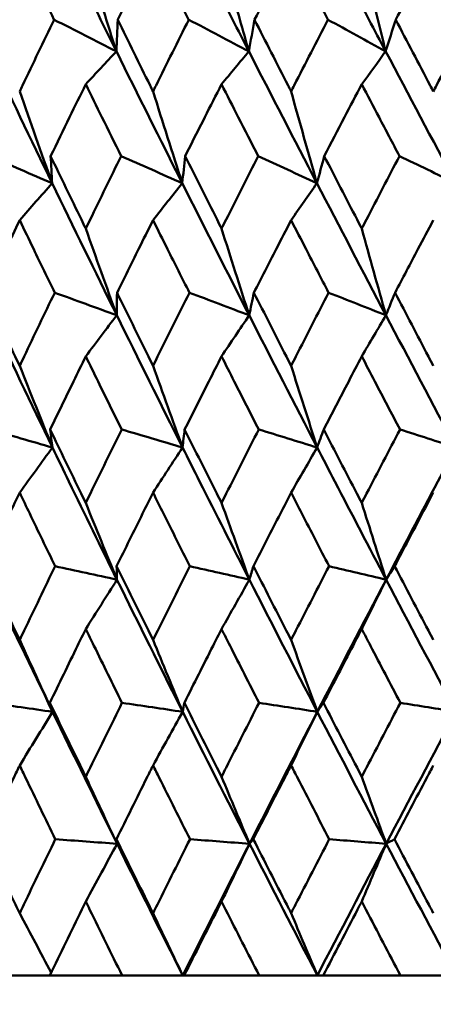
# Model space of a CAD drawing. Header units: millimetres. Extents: x 123 to 2417, y 726 to 3130.
# Tile 6 of 244: x 500.92 to 504.28, y 808.08 to 816.06. Entities that reach past the tile are written whole.
import ezdxf

# ---------------------------------------------------------------- set-up
doc = ezdxf.new("R2010")
doc.units = ezdxf.units.MM
doc.header["$LTSCALE"] = 12
doc.layers.add('Widoczne (ISO)', color=7, linetype='Continuous', lineweight=50)

msp = doc.modelspace()

# ---------------------------------------------------------------- linework, layer by layer
at = {"layer": 'Widoczne (ISO)'}
for p, q in [((501.1658, 808.3166), (500.6804, 808.3166)), ((501.1658, 808.3166), (501.7525, 808.3166)), ((502.2443, 808.3166), (501.7525, 808.3166)), ((502.2564, 808.3166), (502.2443, 808.3166)), ((502.2564, 808.3166), (502.8637, 808.3166)), ((503.3358, 808.3166), (502.8637, 808.3166)), ((503.3839, 808.3166), (503.3358, 808.3166)), ((503.3839, 808.3166), (504.0095, 808.3166)), ((504.4601, 808.3166), (504.0095, 808.3166))]:
    msp.add_line(p, q, dxfattribs=at)
msp.add_circle((511.6385, 776.3166), 50, dxfattribs=at)
for points, knots in [([(501.2011, 816.0573), (501.2008, 816.0578), (501.2006, 816.0584), (501.1584, 816.1448), (501.1165, 816.2307), (501.0747, 816.3166)], [0.02951568, 0.02951568, 0.02951568, 0.02951568, 0.02969929, 0.02969929, 0.05939589, 0.05939589, 0.05939589, 0.05939589]), ([(501.8458, 816.3166), (501.8029, 816.2307), (501.7601, 816.1448), (501.7171, 816.0584), (501.7169, 816.0578), (501.7166, 816.0573)], [0, 0, 0, 0, 0.02969567, 0.02969567, 0.02988021, 0.02988021, 0.02988021, 0.02988021]), ([(502.2929, 816.0573), (502.2927, 816.0578), (502.2924, 816.0584), (502.2486, 816.1448), (502.2052, 816.2307), (502.1619, 816.3166)], [0.02951568, 0.02951568, 0.02951568, 0.02951568, 0.02969929, 0.02969929, 0.05939589, 0.05939589, 0.05939589, 0.05939589]), ([(502.9601, 816.3166), (502.9158, 816.2307), (502.8715, 816.1448), (502.8271, 816.0584), (502.8268, 816.0578), (502.8266, 816.0573)], [0, 0, 0, 0, 0.02969567, 0.02969567, 0.02988021, 0.02988021, 0.02988021, 0.02988021]), ([(503.4216, 816.0573), (503.4214, 816.0578), (503.4211, 816.0584), (503.376, 816.1448), (503.3312, 816.2307), (503.2865, 816.3166)], [0.02951568, 0.02951568, 0.02951568, 0.02951568, 0.02969929, 0.02969929, 0.05939589, 0.05939589, 0.05939589, 0.05939589]), ([(504.1087, 816.3166), (504.0631, 816.2307), (504.0176, 816.1448), (503.9719, 816.0584), (503.9716, 816.0578), (503.9713, 816.0573)], [0, 0, 0, 0, 0.02969567, 0.02969567, 0.02988021, 0.02988021, 0.02988021, 0.02988021]), ([(500.922, 815.4763), (500.9298, 815.4925), (500.9375, 815.5087), (501.0301, 815.7024), (501.1154, 815.8799), (501.2011, 816.0573)], [0.0853813, 0.0853813, 0.0853813, 0.0853813, 0.09097809, 0.09097809, 0.15214536, 0.15214536, 0.15214536, 0.15214536]), ([(501.7166, 816.0573), (501.8038, 815.88), (501.8913, 815.7026), (501.9873, 815.509), (501.9954, 815.4926), (502.0035, 815.4763)], [0.0297954, 0.0297954, 0.0297954, 0.0297954, 0.09092493, 0.09092493, 0.09655955, 0.09655955, 0.09655955, 0.09655955]), ([(502.0035, 815.4763), (502.0115, 815.4925), (502.0196, 815.5087), (502.1157, 815.7024), (502.2041, 815.8799), (502.2929, 816.0573)], [0.0853813, 0.0853813, 0.0853813, 0.0853813, 0.09097809, 0.09097809, 0.15214536, 0.15214536, 0.15214536, 0.15214536]), ([(502.8266, 816.0573), (502.9167, 815.88), (503.0071, 815.7026), (503.1062, 815.509), (503.1146, 815.4926), (503.1229, 815.4763)], [0.0297954, 0.0297954, 0.0297954, 0.0297954, 0.09092493, 0.09092493, 0.09655955, 0.09655955, 0.09655955, 0.09655955]), ([(503.1229, 815.4763), (503.1313, 815.4925), (503.1396, 815.5087), (503.2388, 815.7024), (503.3301, 815.8799), (503.4216, 816.0573)], [0.0853813, 0.0853813, 0.0853813, 0.0853813, 0.09097809, 0.09097809, 0.15214536, 0.15214536, 0.15214536, 0.15214536]), ([(503.9713, 816.0573), (504.064, 815.88), (504.157, 815.7026), (504.2588, 815.509), (504.2674, 815.4926), (504.276, 815.4763)], [0.0297954, 0.0297954, 0.0297954, 0.0297954, 0.09092493, 0.09092493, 0.09655955, 0.09655955, 0.09655955, 0.09655955]), ([(504.276, 815.4763), (504.2846, 815.4925), (504.2931, 815.5087), (504.3951, 815.7024), (504.4888, 815.8799), (504.5828, 816.0573)], [0.0853813, 0.0853813, 0.0853813, 0.0853813, 0.09097809, 0.09097809, 0.15214536, 0.15214536, 0.15214536, 0.15214536]), ([(501.4577, 815.534), (501.414, 815.4451), (501.3703, 815.3562), (501.2755, 815.1624), (501.2243, 815.0575), (501.1732, 814.9526)], [0.03078053, 0.03078053, 0.03078053, 0.03078053, 0.06149921, 0.06149921, 0.09773041, 0.09773041, 0.09773041, 0.09773041]), ([(501.745, 814.9526), (501.6929, 815.0575), (501.641, 815.1624), (501.5453, 815.3561), (501.5015, 815.445), (501.4577, 815.534)], [0.02528165, 0.02528165, 0.02528165, 0.02528165, 0.06150593, 0.06150593, 0.09223152, 0.09223152, 0.09223152, 0.09223152]), ([(502.5587, 815.534), (502.5134, 815.4451), (502.4683, 815.3562), (502.37, 815.1624), (502.317, 815.0575), (502.2641, 814.9526)], [0.03078053, 0.03078053, 0.03078053, 0.03078053, 0.06149921, 0.06149921, 0.09773041, 0.09773041, 0.09773041, 0.09773041]), ([(502.8559, 814.9526), (502.8021, 815.0575), (502.7484, 815.1624), (502.6494, 815.3561), (502.604, 815.445), (502.5587, 815.534)], [0.02528165, 0.02528165, 0.02528165, 0.02528165, 0.06150593, 0.06150593, 0.09223152, 0.09223152, 0.09223152, 0.09223152]), ([(503.6956, 815.534), (503.6489, 815.4451), (503.6024, 815.3562), (503.5011, 815.1624), (503.4464, 815.0575), (503.3919, 814.9526)], [0.03078053, 0.03078053, 0.03078053, 0.03078053, 0.06149921, 0.06149921, 0.09773041, 0.09773041, 0.09773041, 0.09773041]), ([(504.0015, 814.9526), (503.9461, 815.0575), (503.8909, 815.1624), (503.789, 815.3561), (503.7422, 815.445), (503.6956, 815.534)], [0.02528165, 0.02528165, 0.02528165, 0.02528165, 0.06150593, 0.06150593, 0.09223152, 0.09223152, 0.09223152, 0.09223152]), ([(501.1732, 814.9526), (501.2559, 814.7811), (501.3389, 814.6096), (501.4341, 814.4138), (501.4459, 814.3895), (501.4577, 814.3653)], [0.02983351, 0.02983351, 0.02983351, 0.02983351, 0.0889495, 0.0889495, 0.09731113, 0.09731113, 0.09731113, 0.09731113]), ([(501.4577, 814.3653), (501.4695, 814.3894), (501.4812, 814.4136), (501.5766, 814.6094), (501.6606, 814.781), (501.745, 814.9526)], [0.0806421, 0.0806421, 0.0806421, 0.0806421, 0.08897282, 0.08897282, 0.14811965, 0.14811965, 0.14811965, 0.14811965]), ([(502.2641, 814.9526), (502.3497, 814.7811), (502.4358, 814.6096), (502.5343, 814.4138), (502.5465, 814.3895), (502.5587, 814.3653)], [0.02983351, 0.02983351, 0.02983351, 0.02983351, 0.0889495, 0.0889495, 0.09731113, 0.09731113, 0.09731113, 0.09731113]), ([(502.5587, 814.3653), (502.5709, 814.3894), (502.5831, 814.4136), (502.6818, 814.6094), (502.7687, 814.781), (502.8559, 814.9526)], [0.0806421, 0.0806421, 0.0806421, 0.0806421, 0.08897282, 0.08897282, 0.14811965, 0.14811965, 0.14811965, 0.14811965]), ([(503.3919, 814.9526), (503.4802, 814.7811), (503.5689, 814.6096), (503.6704, 814.4138), (503.683, 814.3895), (503.6956, 814.3653)], [0.02983351, 0.02983351, 0.02983351, 0.02983351, 0.0889495, 0.0889495, 0.09731113, 0.09731113, 0.09731113, 0.09731113]), ([(503.6956, 814.3653), (503.7081, 814.3894), (503.7207, 814.4136), (503.8224, 814.6094), (503.9118, 814.781), (504.0015, 814.9526)], [0.0806421, 0.0806421, 0.0806421, 0.0806421, 0.08897282, 0.08897282, 0.14811965, 0.14811965, 0.14811965, 0.14811965]), ([(500.922, 814.4336), (500.8842, 814.3551), (500.8465, 814.2767), (500.7527, 814.0809), (500.6966, 813.9635), (500.6408, 813.8461)], [0.03448054, 0.03448054, 0.03448054, 0.03448054, 0.06157222, 0.06157222, 0.10209717, 0.10209717, 0.10209717, 0.10209717]), ([(501.2062, 813.8461), (501.1492, 813.9635), (501.0923, 814.0808), (500.9976, 814.2766), (500.9598, 814.3551), (500.922, 814.4336)], [0.02104899, 0.02104899, 0.02104899, 0.02104899, 0.0615671, 0.0615671, 0.08866561, 0.08866561, 0.08866561, 0.08866561]), ([(502.0035, 814.4336), (501.9643, 814.3551), (501.9251, 814.2767), (501.8277, 814.0809), (501.7694, 813.9635), (501.7114, 813.8461)], [0.03448054, 0.03448054, 0.03448054, 0.03448054, 0.06157222, 0.06157222, 0.10209717, 0.10209717, 0.10209717, 0.10209717]), ([(502.2982, 813.8461), (502.2391, 813.9635), (502.1801, 814.0808), (502.082, 814.2766), (502.0427, 814.3551), (502.0035, 814.4336)], [0.02104899, 0.02104899, 0.02104899, 0.02104899, 0.0615671, 0.0615671, 0.08866561, 0.08866561, 0.08866561, 0.08866561]), ([(503.1229, 814.4336), (503.0825, 814.3551), (503.0421, 814.2767), (502.9414, 814.0809), (502.8812, 813.9635), (502.8212, 813.8461)], [0.03448054, 0.03448054, 0.03448054, 0.03448054, 0.06157222, 0.06157222, 0.10209717, 0.10209717, 0.10209717, 0.10209717]), ([(503.4271, 813.8461), (503.3661, 813.9635), (503.3053, 814.0808), (503.204, 814.2766), (503.1634, 814.3551), (503.1229, 814.4336)], [0.02104899, 0.02104899, 0.02104899, 0.02104899, 0.0615671, 0.0615671, 0.08866561, 0.08866561, 0.08866561, 0.08866561]), ([(504.276, 814.4336), (504.2344, 814.3551), (504.1929, 814.2767), (504.0894, 814.0809), (504.0275, 813.9635), (503.9658, 813.8461)], [0.03448054, 0.03448054, 0.03448054, 0.03448054, 0.06157222, 0.06157222, 0.10209717, 0.10209717, 0.10209717, 0.10209717]), ([(500.6408, 813.8461), (500.7221, 813.6739), (500.8038, 813.5017), (500.8979, 813.3043), (500.91, 813.2791), (500.922, 813.2538)], [0.02530969, 0.02530969, 0.02530969, 0.02530969, 0.08465152, 0.08465152, 0.09334823, 0.09334823, 0.09334823, 0.09334823]), ([(500.922, 813.2538), (500.934, 813.279), (500.946, 813.3042), (501.0404, 813.5016), (501.1231, 813.6739), (501.2062, 813.8461)], [0.07597559, 0.07597559, 0.07597559, 0.07597559, 0.08464777, 0.08464777, 0.14401425, 0.14401425, 0.14401425, 0.14401425]), ([(501.7114, 813.8461), (501.7959, 813.6739), (501.8808, 813.5017), (501.9785, 813.3043), (501.991, 813.2791), (502.0035, 813.2538)], [0.02530969, 0.02530969, 0.02530969, 0.02530969, 0.08465152, 0.08465152, 0.09334823, 0.09334823, 0.09334823, 0.09334823]), ([(502.0035, 813.2538), (502.0159, 813.279), (502.0284, 813.3042), (502.1263, 813.5016), (502.2121, 813.6739), (502.2982, 813.8461)], [0.07597559, 0.07597559, 0.07597559, 0.07597559, 0.08464777, 0.08464777, 0.14401425, 0.14401425, 0.14401425, 0.14401425]), ([(502.8212, 813.8461), (502.9086, 813.6739), (502.9962, 813.5017), (503.0971, 813.3043), (503.11, 813.2791), (503.1229, 813.2538)], [0.02530969, 0.02530969, 0.02530969, 0.02530969, 0.08465152, 0.08465152, 0.09334823, 0.09334823, 0.09334823, 0.09334823]), ([(503.1229, 813.2538), (503.1358, 813.279), (503.1487, 813.3042), (503.2498, 813.5016), (503.3383, 813.6739), (503.4271, 813.8461)], [0.07597559, 0.07597559, 0.07597559, 0.07597559, 0.08464777, 0.08464777, 0.14401425, 0.14401425, 0.14401425, 0.14401425]), ([(503.9658, 813.8461), (504.0557, 813.6739), (504.1458, 813.5017), (504.2495, 813.3043), (504.2628, 813.2791), (504.276, 813.2538)], [0.02530969, 0.02530969, 0.02530969, 0.02530969, 0.08465152, 0.08465152, 0.09334823, 0.09334823, 0.09334823, 0.09334823]), ([(501.4577, 813.3308), (501.4246, 813.2632), (501.3915, 813.1955), (501.2951, 812.9981), (501.232, 812.8684), (501.1691, 812.7387)], [0.03825175, 0.03825175, 0.03825175, 0.03825175, 0.06160817, 0.06160817, 0.10638617, 0.10638617, 0.10638617, 0.10638617]), ([(501.7492, 812.7387), (501.6851, 812.8684), (501.6211, 812.9981), (501.5241, 813.1955), (501.4909, 813.2632), (501.4577, 813.3308)], [0.01681985, 0.01681985, 0.01681985, 0.01681985, 0.06159108, 0.06159108, 0.08495433, 0.08495433, 0.08495433, 0.08495433]), ([(502.5587, 813.3308), (502.5244, 813.2632), (502.4901, 813.1955), (502.3903, 812.9981), (502.3249, 812.8684), (502.2597, 812.7387)], [0.03825175, 0.03825175, 0.03825175, 0.03825175, 0.06160817, 0.06160817, 0.10638617, 0.10638617, 0.10638617, 0.10638617]), ([(502.8603, 812.7387), (502.794, 812.8684), (502.7278, 812.9981), (502.6274, 813.1955), (502.5931, 813.2632), (502.5587, 813.3308)], [0.01681985, 0.01681985, 0.01681985, 0.01681985, 0.06159108, 0.06159108, 0.08495433, 0.08495433, 0.08495433, 0.08495433]), ([(503.6956, 813.3308), (503.6602, 813.2632), (503.6249, 813.1955), (503.5221, 812.9981), (503.4547, 812.8684), (503.3874, 812.7387)], [0.03825175, 0.03825175, 0.03825175, 0.03825175, 0.06160817, 0.06160817, 0.10638617, 0.10638617, 0.10638617, 0.10638617]), ([(504.006, 812.7387), (503.9378, 812.8684), (503.8697, 812.9981), (503.7663, 813.1955), (503.7309, 813.2632), (503.6956, 813.3308)], [0.01681985, 0.01681985, 0.01681985, 0.01681985, 0.06159108, 0.06159108, 0.08495433, 0.08495433, 0.08495433, 0.08495433]), ([(501.1691, 812.7387), (501.2524, 812.5657), (501.3362, 812.3926), (501.4328, 812.194), (501.4452, 812.1685), (501.4577, 812.1429)], [0.02053386, 0.02053386, 0.02053386, 0.02053386, 0.08016461, 0.08016461, 0.08898694, 0.08898694, 0.08898694, 0.08898694]), ([(501.4577, 812.1429), (501.4701, 812.1684), (501.4826, 812.1939), (501.5794, 812.3925), (501.6642, 812.5656), (501.7492, 812.7387)], [0.07138254, 0.07138254, 0.07138254, 0.07138254, 0.08018544, 0.08018544, 0.13983561, 0.13983561, 0.13983561, 0.13983561]), ([(502.2597, 812.7387), (502.3462, 812.5657), (502.4329, 812.3926), (502.5329, 812.194), (502.5458, 812.1685), (502.5587, 812.1429)], [0.02053386, 0.02053386, 0.02053386, 0.02053386, 0.08016461, 0.08016461, 0.08898694, 0.08898694, 0.08898694, 0.08898694]), ([(502.5587, 812.1429), (502.5716, 812.1684), (502.5845, 812.1939), (502.6847, 812.3925), (502.7723, 812.5656), (502.8603, 812.7387)], [0.07138254, 0.07138254, 0.07138254, 0.07138254, 0.08018544, 0.08018544, 0.13983561, 0.13983561, 0.13983561, 0.13983561]), ([(503.3874, 812.7387), (503.4765, 812.5657), (503.566, 812.3926), (503.669, 812.194), (503.6823, 812.1685), (503.6956, 812.1429)], [0.02053386, 0.02053386, 0.02053386, 0.02053386, 0.08016461, 0.08016461, 0.08898694, 0.08898694, 0.08898694, 0.08898694]), ([(503.6956, 812.1429), (503.7088, 812.1684), (503.7221, 812.1939), (503.8253, 812.3925), (503.9155, 812.5656), (504.006, 812.7387)], [0.07138254, 0.07138254, 0.07138254, 0.07138254, 0.08018544, 0.08018544, 0.13983561, 0.13983561, 0.13983561, 0.13983561]), ([(501.7111, 811.5216), (501.5804, 811.7867), (501.4506, 812.0516), (501.277, 812.4085), (501.2324, 812.5005), (501.1879, 812.5925)], [0.3692784, 0.3692784, 0.3692784, 0.3692784, 0.4608442, 0.4608442, 0.492629, 0.492629, 0.492629, 0.492629]), ([(502.7847, 811.5216), (502.6494, 811.7867), (502.515, 812.0516), (502.335, 812.4085), (502.2887, 812.5005), (502.2425, 812.5925)], [0.3692784, 0.3692784, 0.3692784, 0.3692784, 0.4608442, 0.4608442, 0.492629, 0.492629, 0.492629, 0.492629]), ([(503.8933, 811.5216), (503.754, 811.7867), (503.6154, 812.0516), (503.4297, 812.4085), (503.3819, 812.5005), (503.3342, 812.5925)], [0.3692784, 0.3692784, 0.3692784, 0.3692784, 0.4608442, 0.4608442, 0.492629, 0.492629, 0.492629, 0.492629]), ([(503.8933, 811.5216), (504.0323, 811.7867), (504.172, 812.0516), (504.361, 812.4085), (504.4098, 812.5005), (504.4587, 812.5925)], [0.3692784, 0.3692784, 0.3692784, 0.3692784, 0.4608442, 0.4608442, 0.492629, 0.492629, 0.492629, 0.492629]), ([(500.922, 812.2267), (500.8949, 812.1701), (500.8678, 812.1136), (500.7727, 811.9151), (500.705, 811.7731), (500.6376, 811.6311)], [0.04208868, 0.04208868, 0.04208868, 0.04208868, 0.06158988, 0.06158988, 0.11059803, 0.11059803, 0.11059803, 0.11059803]), ([(501.2095, 811.6311), (501.1406, 811.7731), (501.0719, 811.9151), (500.9763, 812.1136), (500.9491, 812.1701), (500.922, 812.2267)], [0.01259731, 0.01259731, 0.01259731, 0.01259731, 0.06159863, 0.06159863, 0.08110666, 0.08110666, 0.08110666, 0.08110666]), ([(502.0035, 812.2267), (501.9753, 812.1701), (501.9472, 812.1136), (501.8485, 811.9151), (501.7782, 811.7731), (501.7081, 811.6311)], [0.04208868, 0.04208868, 0.04208868, 0.04208868, 0.06158988, 0.06158988, 0.11059803, 0.11059803, 0.11059803, 0.11059803]), ([(502.3016, 811.6311), (502.2302, 811.7731), (502.159, 811.9151), (502.0598, 812.1136), (502.0316, 812.1701), (502.0035, 812.2267)], [0.01259731, 0.01259731, 0.01259731, 0.01259731, 0.06159863, 0.06159863, 0.08110666, 0.08110666, 0.08110666, 0.08110666]), ([(503.1229, 812.2267), (503.0939, 812.1701), (503.0648, 812.1136), (502.9629, 811.9151), (502.8902, 811.7731), (502.8177, 811.6311)], [0.04208868, 0.04208868, 0.04208868, 0.04208868, 0.06158988, 0.06158988, 0.11059803, 0.11059803, 0.11059803, 0.11059803]), ([(503.4306, 811.6311), (503.357, 811.7731), (503.2836, 811.9151), (503.1812, 812.1136), (503.152, 812.1701), (503.1229, 812.2267)], [0.01259731, 0.01259731, 0.01259731, 0.01259731, 0.06159863, 0.06159863, 0.08110666, 0.08110666, 0.08110666, 0.08110666]), ([(504.276, 812.2267), (504.2462, 812.1701), (504.2163, 812.1136), (504.1115, 811.9151), (504.0368, 811.7731), (503.9622, 811.6311)], [0.04208868, 0.04208868, 0.04208868, 0.04208868, 0.06158988, 0.06158988, 0.11059803, 0.11059803, 0.11059803, 0.11059803]), ([(500.6376, 811.6311), (500.7199, 811.4571), (500.8026, 811.2831), (500.8978, 811.0838), (500.9099, 811.0584), (500.922, 811.0331)], [0.01556037, 0.01556037, 0.01556037, 0.01556037, 0.07555527, 0.07555527, 0.08428623, 0.08428623, 0.08428623, 0.08428623]), ([(500.922, 811.0331), (500.9341, 811.0584), (500.9462, 811.0837), (501.0417, 811.283), (501.1254, 811.4571), (501.2095, 811.6311)], [0.06686277, 0.06686277, 0.06686277, 0.06686277, 0.07557848, 0.07557848, 0.13558897, 0.13558897, 0.13558897, 0.13558897]), ([(501.7081, 811.6311), (501.7936, 811.4571), (501.8795, 811.2831), (501.9783, 811.0838), (501.9909, 811.0584), (502.0035, 811.0331)], [0.01556037, 0.01556037, 0.01556037, 0.01556037, 0.07555527, 0.07555527, 0.08428623, 0.08428623, 0.08428623, 0.08428623]), ([(502.0035, 811.0331), (502.016, 811.0584), (502.0286, 811.0837), (502.1276, 811.283), (502.2145, 811.4571), (502.3016, 811.6311)], [0.06686277, 0.06686277, 0.06686277, 0.06686277, 0.07557848, 0.07557848, 0.13558897, 0.13558897, 0.13558897, 0.13558897]), ([(502.8177, 811.6311), (502.9061, 811.4571), (502.9949, 811.2831), (503.097, 811.0838), (503.11, 811.0584), (503.1229, 811.0331)], [0.01556037, 0.01556037, 0.01556037, 0.01556037, 0.07555527, 0.07555527, 0.08428623, 0.08428623, 0.08428623, 0.08428623]), ([(503.1229, 811.0331), (503.1359, 811.0584), (503.1489, 811.0837), (503.2512, 811.283), (503.3408, 811.4571), (503.4306, 811.6311)], [0.06686277, 0.06686277, 0.06686277, 0.06686277, 0.07557848, 0.07557848, 0.13558897, 0.13558897, 0.13558897, 0.13558897]), ([(503.9622, 811.6311), (504.0532, 811.4571), (504.1445, 811.2831), (504.2494, 811.0838), (504.2627, 811.0584), (504.276, 811.0331)], [0.01556037, 0.01556037, 0.01556037, 0.01556037, 0.07555527, 0.07555527, 0.08428623, 0.08428623, 0.08428623, 0.08428623]), ([(501.4577, 811.1219), (501.4356, 811.0768), (501.4136, 811.0317), (501.3163, 810.8325), (501.2413, 810.6784), (501.1666, 810.5243)], [0.04598621, 0.04598621, 0.04598621, 0.04598621, 0.06155279, 0.06155279, 0.11473062, 0.11473062, 0.11473062, 0.11473062]), ([(501.7517, 810.5243), (501.6755, 810.6784), (501.5996, 810.8325), (501.5019, 811.0316), (501.4798, 811.0768), (501.4577, 811.1219)], [0.00838421, 0.00838421, 0.00838421, 0.00838421, 0.06155515, 0.06155515, 0.07712864, 0.07712864, 0.07712864, 0.07712864]), ([(502.5587, 811.1219), (502.5359, 811.0768), (502.513, 811.0317), (502.4123, 810.8325), (502.3346, 810.6784), (502.2572, 810.5243)], [0.04598621, 0.04598621, 0.04598621, 0.04598621, 0.06155279, 0.06155279, 0.11473062, 0.11473062, 0.11473062, 0.11473062]), ([(502.8629, 810.5243), (502.7841, 810.6784), (502.7056, 810.8325), (502.6045, 811.0316), (502.5816, 811.0768), (502.5587, 811.1219)], [0.00838421, 0.00838421, 0.00838421, 0.00838421, 0.06155515, 0.06155515, 0.07712864, 0.07712864, 0.07712864, 0.07712864]), ([(503.6956, 811.1219), (503.672, 811.0768), (503.6485, 811.0317), (503.5447, 810.8325), (503.4646, 810.6784), (503.3848, 810.5243)], [0.04598621, 0.04598621, 0.04598621, 0.04598621, 0.06155279, 0.06155279, 0.11473062, 0.11473062, 0.11473062, 0.11473062]), ([(504.0086, 810.5243), (503.9276, 810.6784), (503.8468, 810.8325), (503.7427, 811.0316), (503.7191, 811.0768), (503.6956, 811.1219)], [0.00838421, 0.00838421, 0.00838421, 0.00838421, 0.06155515, 0.06155515, 0.07712864, 0.07712864, 0.07712864, 0.07712864]), ([(501.1666, 810.5243), (501.2513, 810.3492), (501.3363, 810.1741), (501.4338, 809.9745), (501.4457, 809.95), (501.4577, 809.9255)], [0.01044349, 0.01044349, 0.01044349, 0.01044349, 0.07085106, 0.07085106, 0.07930241, 0.07930241, 0.07930241, 0.07930241]), ([(501.4577, 809.9255), (501.4697, 809.9499), (501.4816, 809.9744), (501.5793, 810.174), (501.6653, 810.3492), (501.7517, 810.5243)], [0.06241522, 0.06241522, 0.06241522, 0.06241522, 0.0708546, 0.0708546, 0.13127416, 0.13127416, 0.13127416, 0.13127416]), ([(502.2572, 810.5243), (502.3449, 810.3492), (502.4331, 810.1741), (502.5339, 809.9745), (502.5463, 809.95), (502.5587, 809.9255)], [0.01044349, 0.01044349, 0.01044349, 0.01044349, 0.07085106, 0.07085106, 0.07930241, 0.07930241, 0.07930241, 0.07930241]), ([(502.5587, 809.9255), (502.5711, 809.9499), (502.5835, 809.9744), (502.6846, 810.174), (502.7736, 810.3492), (502.8629, 810.5243)], [0.06241522, 0.06241522, 0.06241522, 0.06241522, 0.0708546, 0.0708546, 0.13127416, 0.13127416, 0.13127416, 0.13127416]), ([(503.3848, 810.5243), (503.4753, 810.3492), (503.5661, 810.1741), (503.67, 809.9745), (503.6828, 809.95), (503.6956, 809.9255)], [0.01044349, 0.01044349, 0.01044349, 0.01044349, 0.07085106, 0.07085106, 0.07930241, 0.07930241, 0.07930241, 0.07930241]), ([(503.6956, 809.9255), (503.7083, 809.9499), (503.7211, 809.9744), (503.8252, 810.174), (503.9168, 810.3492), (504.0086, 810.5243)], [0.06241522, 0.06241522, 0.06241522, 0.06241522, 0.0708546, 0.0708546, 0.13127416, 0.13127416, 0.13127416, 0.13127416]), ([(500.922, 810.0174), (500.9059, 809.984), (500.8899, 809.9505), (500.7942, 809.7511), (500.7149, 809.5851), (500.636, 809.4192)], [0.04993807, 0.04993807, 0.04993807, 0.04993807, 0.0614821, 0.0614821, 0.11877783, 0.11877783, 0.11877783, 0.11877783]), ([(501.2111, 809.4192), (501.1305, 809.5851), (501.0502, 809.7511), (500.9542, 809.9505), (500.9381, 809.984), (500.922, 810.0174)], [0.00418374, 0.00418374, 0.00418374, 0.00418374, 0.06147247, 0.06147247, 0.07302352, 0.07302352, 0.07302352, 0.07302352]), ([(502.0035, 810.0174), (501.9868, 809.984), (501.9701, 809.9505), (501.8708, 809.7511), (501.7884, 809.5851), (501.7064, 809.4192)], [0.04993807, 0.04993807, 0.04993807, 0.04993807, 0.0614821, 0.0614821, 0.11877783, 0.11877783, 0.11877783, 0.11877783]), ([(502.3033, 809.4192), (502.2197, 809.5851), (502.1365, 809.7511), (502.0369, 809.9505), (502.0202, 809.984), (502.0035, 810.0174)], [0.00418374, 0.00418374, 0.00418374, 0.00418374, 0.06147247, 0.06147247, 0.07302352, 0.07302352, 0.07302352, 0.07302352]), ([(503.1229, 810.0174), (503.1057, 809.984), (503.0885, 809.9505), (502.9859, 809.7511), (502.9008, 809.5851), (502.816, 809.4192)], [0.04993807, 0.04993807, 0.04993807, 0.04993807, 0.0614821, 0.0614821, 0.11877783, 0.11877783, 0.11877783, 0.11877783]), ([(503.4323, 809.4192), (503.3462, 809.5851), (503.2603, 809.7511), (503.1574, 809.9505), (503.1402, 809.984), (503.1229, 810.0174)], [0.00418374, 0.00418374, 0.00418374, 0.00418374, 0.06147247, 0.06147247, 0.07302352, 0.07302352, 0.07302352, 0.07302352]), ([(504.276, 810.0174), (504.2583, 809.984), (504.2407, 809.9505), (504.1352, 809.7511), (504.0477, 809.5851), (503.9605, 809.4192)], [0.04993807, 0.04993807, 0.04993807, 0.04993807, 0.0614821, 0.0614821, 0.11877783, 0.11877783, 0.11877783, 0.11877783]), ([(500.636, 809.4192), (500.7197, 809.2429), (500.8039, 809.0667), (500.8997, 808.8673), (500.9108, 808.844), (500.922, 808.8208)], [0.00523804, 0.00523804, 0.00523804, 0.00523804, 0.06606705, 0.06606705, 0.07409033, 0.07409033, 0.07409033, 0.07409033]), ([(500.922, 808.8208), (500.9332, 808.844), (500.9443, 808.8672), (501.0404, 809.0666), (501.1256, 809.2429), (501.2111, 809.4192)], [0.05804162, 0.05804162, 0.05804162, 0.05804162, 0.06605559, 0.06605559, 0.12689392, 0.12689392, 0.12689392, 0.12689392]), ([(501.7064, 809.4192), (501.7934, 809.2429), (501.8808, 809.0667), (501.9803, 808.8673), (501.9919, 808.844), (502.0035, 808.8208)], [0.00523804, 0.00523804, 0.00523804, 0.00523804, 0.06606705, 0.06606705, 0.07409033, 0.07409033, 0.07409033, 0.07409033]), ([(502.0035, 808.8208), (502.015, 808.844), (502.0266, 808.8672), (502.1263, 809.0666), (502.2146, 809.2429), (502.3033, 809.4192)], [0.05804162, 0.05804162, 0.05804162, 0.05804162, 0.06605559, 0.06605559, 0.12689392, 0.12689392, 0.12689392, 0.12689392]), ([(502.816, 809.4192), (502.906, 809.2429), (502.9963, 809.0667), (503.099, 808.8673), (503.111, 808.844), (503.1229, 808.8208)], [0.00523804, 0.00523804, 0.00523804, 0.00523804, 0.06606705, 0.06606705, 0.07409033, 0.07409033, 0.07409033, 0.07409033]), ([(503.1229, 808.8208), (503.1349, 808.844), (503.1469, 808.8672), (503.2498, 809.0666), (503.3409, 809.2429), (503.4323, 809.4192)], [0.05804162, 0.05804162, 0.05804162, 0.05804162, 0.06605559, 0.06605559, 0.12689392, 0.12689392, 0.12689392, 0.12689392]), ([(503.9605, 809.4192), (504.053, 809.2429), (504.1459, 809.0667), (504.2514, 808.8673), (504.2637, 808.844), (504.276, 808.8208)], [0.00523804, 0.00523804, 0.00523804, 0.00523804, 0.06606705, 0.06606705, 0.07409033, 0.07409033, 0.07409033, 0.07409033]), ([(501.4577, 808.9142), (501.4471, 808.8926), (501.4366, 808.8711), (501.3389, 808.6719), (501.2522, 808.4942), (501.1658, 808.3166)], [0.05393723, 0.05393723, 0.05393723, 0.05393723, 0.06137399, 0.06137399, 0.12273355, 0.12273355, 0.12273355, 0.12273355]), ([(501.7525, 808.3166), (501.6644, 808.4942), (501.5767, 808.6718), (501.4789, 808.8711), (501.4683, 808.8926), (501.4577, 808.9142)], [0, 0, 0, 0, 0.06135239, 0.06135239, 0.06879633, 0.06879633, 0.06879633, 0.06879633]), ([(502.5587, 808.9142), (502.5478, 808.8926), (502.5369, 808.8711), (502.4358, 808.6719), (502.3459, 808.4942), (502.2564, 808.3166)], [0.05393723, 0.05393723, 0.05393723, 0.05393723, 0.06137399, 0.06137399, 0.12273355, 0.12273355, 0.12273355, 0.12273355]), ([(502.8637, 808.3166), (502.7726, 808.4942), (502.6819, 808.6718), (502.5806, 808.8711), (502.5697, 808.8926), (502.5587, 808.9142)], [0, 0, 0, 0, 0.06135239, 0.06135239, 0.06879633, 0.06879633, 0.06879633, 0.06879633]), ([(503.6956, 808.9142), (503.6843, 808.8926), (503.673, 808.8711), (503.5689, 808.6719), (503.4763, 808.4942), (503.3839, 808.3166)], [0.05393723, 0.05393723, 0.05393723, 0.05393723, 0.06137399, 0.06137399, 0.12273355, 0.12273355, 0.12273355, 0.12273355]), ([(504.0095, 808.3166), (503.9158, 808.4942), (503.8224, 808.6718), (503.7181, 808.8711), (503.7069, 808.8926), (503.6956, 808.9142)], [0, 0, 0, 0, 0.06135239, 0.06135239, 0.06879633, 0.06879633, 0.06879633, 0.06879633])]:
    msp.add_open_spline(points, degree=3, knots=knots, dxfattribs=at)
for points in [[(501.7062, 815.8011), (501.621, 815.973), (501.5361, 816.1448), (501.4515, 816.3166)], [(501.5425, 816.3166), (501.5968, 816.1445), (501.6514, 815.9727), (501.7062, 815.8011)], [(502.7804, 815.8011), (502.6922, 815.973), (502.6042, 816.1448), (502.5166, 816.3166)], [(502.6343, 816.3166), (502.6828, 816.1445), (502.7315, 815.9727), (502.7804, 815.8011)], [(503.8895, 815.8011), (503.7987, 815.973), (503.7081, 816.1448), (503.6178, 816.3166)], [(503.7617, 816.3166), (503.8041, 816.1445), (503.8467, 815.9727), (503.8895, 815.8011)], [(501.7062, 815.8011), (501.5379, 815.8865), (501.3695, 815.9719), (501.2011, 816.0573)], [(501.7062, 815.8011), (501.7096, 815.8865), (501.7131, 815.9719), (501.7166, 816.0573)], [(502.7804, 815.8011), (502.6179, 815.8865), (502.4555, 815.9719), (502.2929, 816.0573)], [(502.7804, 815.8011), (502.7957, 815.8865), (502.8111, 815.9719), (502.8266, 816.0573)], [(503.8895, 815.8011), (503.7336, 815.8865), (503.5776, 815.9719), (503.4216, 816.0573)], [(503.8895, 815.8011), (503.9167, 815.8865), (503.9439, 815.9719), (503.9713, 816.0573)], [(501.1853, 814.7331), (501.0124, 815.0892), (500.841, 815.4453), (500.6713, 815.8011)], [(501.4577, 815.534), (501.5405, 815.6231), (501.6234, 815.7122), (501.7062, 815.8011)], [(502.2402, 814.7331), (502.0608, 815.0892), (501.8828, 815.4453), (501.7062, 815.8011)], [(502.5587, 815.534), (502.6326, 815.6231), (502.7065, 815.7122), (502.7804, 815.8011)], [(503.3322, 814.7331), (503.147, 815.0892), (502.9631, 815.4453), (502.7804, 815.8011)], [(503.6956, 815.534), (503.7602, 815.6231), (503.8248, 815.7122), (503.8895, 815.8011)], [(504.4569, 814.7331), (504.2667, 815.0892), (504.0776, 815.4453), (503.8895, 815.8011)], [(500.922, 815.4763), (501.0092, 815.2279), (501.097, 814.9801), (501.1853, 814.7331)], [(502.0035, 815.4763), (502.0819, 815.2279), (502.1608, 814.9801), (502.2402, 814.7331)], [(503.1229, 815.4763), (503.1923, 815.2279), (503.262, 814.9801), (503.3322, 814.7331)], [(501.1853, 814.7331), (501.0146, 814.8062), (500.8439, 814.8794), (500.6731, 814.9526)], [(501.1853, 814.7331), (501.1812, 814.8062), (501.1772, 814.8794), (501.1732, 814.9526)], [(502.2402, 814.7331), (502.0751, 814.8062), (501.9101, 814.8794), (501.745, 814.9526)], [(502.2402, 814.7331), (502.2481, 814.8062), (502.256, 814.8794), (502.2641, 814.9526)], [(503.3322, 814.7331), (503.1734, 814.8062), (503.0147, 814.8794), (502.8559, 814.9526)], [(503.3322, 814.7331), (503.352, 814.8062), (503.3719, 814.8794), (503.3919, 814.9526)], [(504.4569, 814.7331), (504.3051, 814.8062), (504.1533, 814.8794), (504.0015, 814.9526)], [(500.922, 814.4336), (501.0097, 814.5335), (501.0975, 814.6334), (501.1853, 814.7331)], [(501.7092, 813.6632), (501.533, 814.0199), (501.3584, 814.3765), (501.1853, 814.7331)], [(502.0035, 814.4336), (502.0823, 814.5335), (502.1612, 814.6334), (502.2402, 814.7331)], [(502.783, 813.6632), (502.6007, 814.0199), (502.4198, 814.3765), (502.2402, 814.7331)], [(503.1229, 814.4336), (503.1927, 814.5335), (503.2624, 814.6334), (503.3322, 814.7331)], [(503.8918, 813.6632), (503.7041, 814.0199), (503.5175, 814.3765), (503.3322, 814.7331)], [(501.4577, 814.3653), (501.5411, 814.1307), (501.6249, 813.8966), (501.7092, 813.6632)], [(502.5587, 814.3653), (502.6331, 814.1307), (502.7079, 813.8966), (502.783, 813.6632)], [(503.6956, 814.3653), (503.7606, 814.1307), (503.826, 813.8966), (503.8918, 813.6632)], [(501.7092, 813.6632), (501.5415, 813.7242), (501.3739, 813.7852), (501.2062, 813.8461)], [(501.7092, 813.6632), (501.7099, 813.7242), (501.7106, 813.7852), (501.7114, 813.8461)], [(502.783, 813.6632), (502.6214, 813.7242), (502.4598, 813.7852), (502.2982, 813.8461)], [(502.783, 813.6632), (502.7957, 813.7242), (502.8084, 813.7852), (502.8212, 813.8461)], [(503.8918, 813.6632), (503.7369, 813.7242), (503.582, 813.7852), (503.4271, 813.8461)], [(503.8918, 813.6632), (503.9164, 813.7242), (503.941, 813.7852), (503.9658, 813.8461)], [(501.1879, 812.5925), (501.0151, 812.9493), (500.844, 813.3063), (500.6745, 813.6632)], [(501.4577, 813.3308), (501.5415, 813.4418), (501.6253, 813.5526), (501.7092, 813.6632)], [(502.2425, 812.5925), (502.0633, 812.9493), (501.8855, 813.3063), (501.7092, 813.6632)], [(502.5587, 813.3308), (502.6334, 813.4418), (502.7082, 813.5526), (502.783, 813.6632)], [(503.3342, 812.5925), (503.1492, 812.9493), (502.9654, 813.3063), (502.783, 813.6632)], [(503.6956, 813.3308), (503.7609, 813.4418), (503.8263, 813.5526), (503.8918, 813.6632)], [(504.4587, 812.5925), (504.2686, 812.9493), (504.0796, 813.3063), (503.8918, 813.6632)], [(500.922, 813.2538), (501.0102, 813.0328), (501.0988, 812.8124), (501.1879, 812.5925)], [(502.0035, 813.2538), (502.0828, 813.0328), (502.1625, 812.8124), (502.2425, 812.5925)], [(503.1229, 813.2538), (503.193, 813.0328), (503.2635, 812.8124), (503.3342, 812.5925)], [(501.1879, 812.5925), (501.0176, 812.6412), (500.8474, 812.6899), (500.6772, 812.7387)], [(501.1879, 812.5925), (501.1816, 812.6412), (501.1753, 812.6899), (501.1691, 812.7387)], [(502.2425, 812.5925), (502.0781, 812.6412), (501.9137, 812.6899), (501.7492, 812.7387)], [(502.2425, 812.5925), (502.2482, 812.6412), (502.254, 812.6899), (502.2597, 812.7387)], [(503.3342, 812.5925), (503.1762, 812.6412), (503.0183, 812.6899), (502.8603, 812.7387)], [(503.3342, 812.5925), (503.3519, 812.6412), (503.3696, 812.6899), (503.3874, 812.7387)], [(504.4587, 812.5925), (504.3078, 812.6412), (504.1569, 812.6899), (504.006, 812.7387)], [(500.922, 812.2267), (501.0105, 812.3488), (501.0992, 812.4707), (501.1879, 812.5925)], [(502.0035, 812.2267), (502.0831, 812.3488), (502.1628, 812.4707), (502.2425, 812.5925)], [(503.1229, 812.2267), (503.1933, 812.3488), (503.2637, 812.4707), (503.3342, 812.5925)], [(501.4577, 812.1429), (501.5418, 811.9353), (501.6263, 811.7282), (501.7111, 811.5216)], [(502.5587, 812.1429), (502.6338, 811.9353), (502.7091, 811.7282), (502.7847, 811.5216)], [(503.6956, 812.1429), (503.7612, 811.9353), (503.8271, 811.7282), (503.8933, 811.5216)], [(501.7111, 811.5216), (501.5439, 811.5581), (501.3767, 811.5946), (501.2095, 811.6311)], [(501.7111, 811.5216), (501.7101, 811.5581), (501.7091, 811.5946), (501.7081, 811.6311)], [(502.7847, 811.5216), (502.6237, 811.5581), (502.4627, 811.5946), (502.3016, 811.6311)], [(502.7847, 811.5216), (502.7957, 811.5581), (502.8067, 811.5946), (502.8177, 811.6311)], [(503.8933, 811.5216), (503.7391, 811.5581), (503.5849, 811.5946), (503.4306, 811.6311)], [(503.8933, 811.5216), (503.9162, 811.5581), (503.9392, 811.5946), (503.9622, 811.6311)], [(501.1894, 810.4515), (501.0167, 810.8082), (500.8458, 811.1649), (500.6767, 811.5216)], [(501.4577, 811.1219), (501.5421, 811.2553), (501.6266, 811.3886), (501.7111, 811.5216)], [(502.2439, 810.4515), (502.0647, 810.8082), (501.8871, 811.1649), (501.7111, 811.5216)], [(502.5587, 811.1219), (502.634, 811.2553), (502.7093, 811.3886), (502.7847, 811.5216)], [(503.3354, 810.4515), (503.1504, 810.8082), (502.9668, 811.1649), (502.7847, 811.5216)], [(503.3354, 810.4515), (503.5202, 810.8082), (503.7061, 811.1649), (503.8933, 811.5216)], [(503.6956, 811.1219), (503.7614, 811.2553), (503.8273, 811.3886), (503.8933, 811.5216)], [(504.4598, 810.4515), (504.2697, 810.8082), (504.0808, 811.1649), (503.8933, 811.5216)], [(500.922, 811.0331), (501.0108, 810.8388), (501.1, 810.6449), (501.1894, 810.4515)], [(502.0035, 811.0331), (502.0833, 810.8388), (502.1635, 810.6449), (502.2439, 810.4515)], [(503.1229, 811.0331), (503.1935, 810.8388), (503.2644, 810.6449), (503.3354, 810.4515)], [(501.1894, 810.4515), (501.0195, 810.4758), (500.8495, 810.5), (500.6796, 810.5243)], [(501.1894, 810.4515), (501.1818, 810.4758), (501.1742, 810.5), (501.1666, 810.5243)], [(502.2439, 810.4515), (502.0798, 810.4758), (501.9158, 810.5), (501.7517, 810.5243)], [(502.2439, 810.4515), (502.2483, 810.4758), (502.2528, 810.5), (502.2572, 810.5243)], [(503.3354, 810.4515), (503.1779, 810.4758), (503.0204, 810.5), (502.8629, 810.5243)], [(503.3354, 810.4515), (503.3519, 810.4758), (503.3683, 810.5), (503.3848, 810.5243)], [(504.4598, 810.4515), (504.3094, 810.4758), (504.159, 810.5), (504.0086, 810.5243)], [(500.922, 810.0174), (501.011, 810.1623), (501.1002, 810.307), (501.1894, 810.4515)], [(501.7121, 809.3828), (501.5361, 809.7389), (501.3619, 810.0952), (501.1894, 810.4515)], [(502.0035, 810.0174), (502.0835, 810.1623), (502.1636, 810.307), (502.2439, 810.4515)], [(502.7856, 809.3828), (502.6035, 809.7389), (502.4229, 810.0952), (502.2439, 810.4515)], [(502.7856, 809.3828), (502.9676, 809.7389), (503.1509, 810.0952), (503.3354, 810.4515)], [(503.1229, 810.0174), (503.1937, 810.1623), (503.2645, 810.307), (503.3354, 810.4515)], [(503.8941, 809.3828), (503.7065, 809.7389), (503.5202, 810.0952), (503.3354, 810.4515)], [(503.8941, 809.3828), (504.0815, 809.7389), (504.2701, 810.0952), (504.4598, 810.4515)], [(501.4577, 809.9255), (501.5423, 809.7441), (501.6271, 809.5633), (501.7121, 809.3828)], [(502.5587, 809.9255), (502.6341, 809.7441), (502.7098, 809.5633), (502.7856, 809.3828)], [(503.6956, 809.9255), (503.7615, 809.7441), (503.8277, 809.5633), (503.8941, 809.3828)], [(501.7121, 809.3828), (501.5451, 809.3949), (501.3781, 809.4071), (501.2111, 809.4192)], [(501.7121, 809.3828), (501.7102, 809.3949), (501.7083, 809.4071), (501.7064, 809.4192)], [(502.7856, 809.3828), (502.6248, 809.3949), (502.4641, 809.4071), (502.3033, 809.4192)], [(502.7856, 809.3828), (502.7957, 809.3949), (502.8059, 809.4071), (502.816, 809.4192)], [(503.8941, 809.3828), (503.7402, 809.3949), (503.5862, 809.4071), (503.4323, 809.4192)], [(503.8941, 809.3828), (503.9162, 809.3949), (503.9383, 809.4071), (503.9605, 809.4192)], [(501.4577, 808.9142), (501.5424, 809.0707), (501.6272, 809.2269), (501.7121, 809.3828)], [(502.2443, 808.3166), (502.0653, 808.6718), (501.8878, 809.0272), (501.7121, 809.3828)], [(502.2443, 808.3166), (502.4234, 808.6718), (502.6039, 809.0272), (502.7856, 809.3828)], [(502.5587, 808.9142), (502.6342, 809.0707), (502.7099, 809.2269), (502.7856, 809.3828)], [(503.3358, 808.3166), (503.1509, 808.6718), (502.9675, 809.0272), (502.7856, 809.3828)], [(503.3358, 808.3166), (503.5207, 808.6718), (503.7068, 809.0272), (503.8941, 809.3828)], [(503.6956, 808.9142), (503.7616, 809.0707), (503.8278, 809.2269), (503.8941, 809.3828)], [(504.4601, 808.3166), (504.2701, 808.6718), (504.0814, 809.0272), (503.8941, 809.3828)], [(500.922, 808.8208), (501.0069, 808.6602), (501.092, 808.5), (501.1773, 808.3402)], [(502.0035, 808.8208), (502.0836, 808.6523), (502.1638, 808.4842), (502.2443, 808.3166)], [(503.1229, 808.8208), (503.1937, 808.6523), (503.2647, 808.4842), (503.3358, 808.3166)]]:
    msp.add_open_spline(points, degree=3, dxfattribs=at)

doc.saveas('drawing.dxf')
